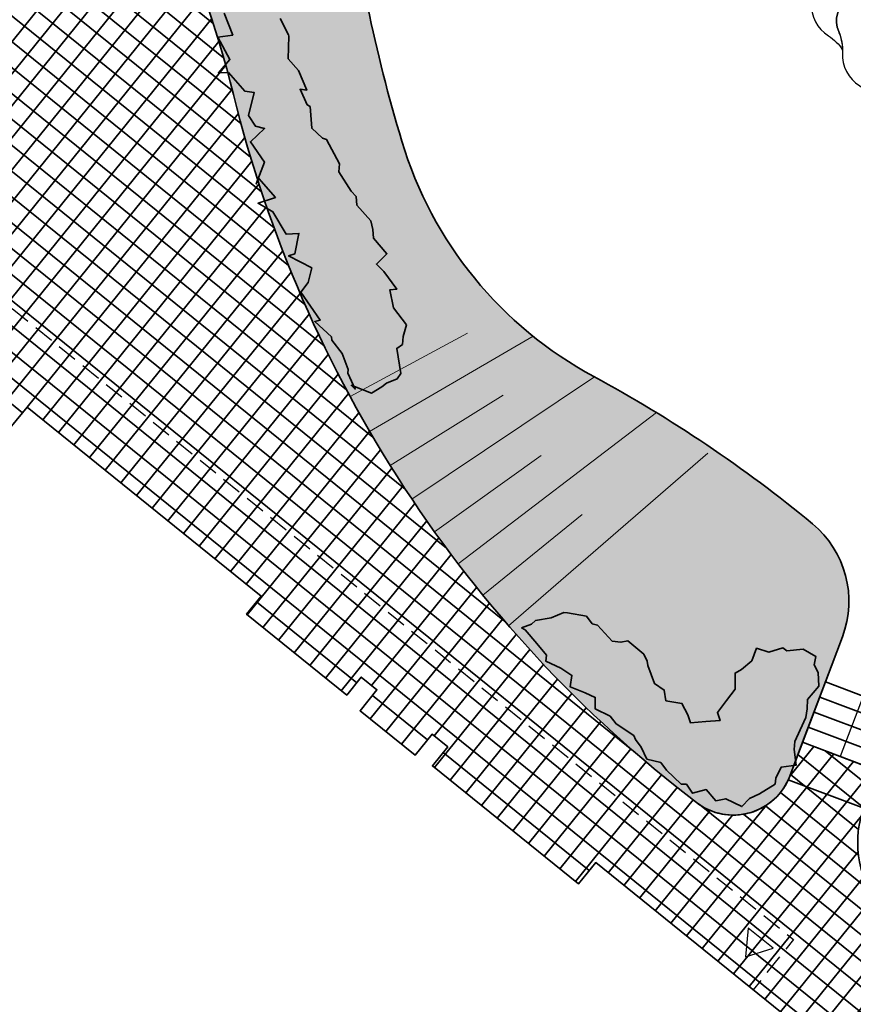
# Model space of a CAD drawing. Header units: metres. Extents: x 93008 to 98406, y 448779 to 454332.
# Tile 94 of 136: x 95625 to 95646, y 451792 to 451816. Entities that reach past the tile are written whole.
import ezdxf

# ---------------------------------------------------------------- set-up
doc = ezdxf.new("R2010")
doc.units = ezdxf.units.M
doc.header["$MEASUREMENT"] = 0
doc.linetypes.add('DASHED', pattern=[0.75, 0.5, -0.25])
for name, color, linetype, lineweight in [('N-PV-GR-BEPLANTING-A', 7, 'Continuous', 35), ('N-PV-GR-BEPLANTING-HEESTERS-G', 5, 'Continuous', 35), ('N-PV-GR-BOOM-GEEL-S', 2, 'Continuous', 25), ('N-PV-GR-BOOM-GEELDONKER-S', 42, 'Continuous', 25), ('N-PV-GR-BOOM-S', 1, 'Continuous', 25), ('N-PV-GR-GROENSTROOK-G', 3, 'Continuous', 35), ('N-PV-GW-TALUD-G', 1, 'Continuous', 35), ('N-PV-GW-TALUDARCERING-G', 7, 'Continuous', 18), ('N-PV-IE-MEUBILAIR_WEGMEUBILAIR_TRAP-A', 10, 'Continuous', 35), ('N-PV-IE-MEUBILAIR_WEGMEUBILAIR_TRAP-G', 60, 'Continuous', 35), ('N-PV-OG-BEBOUWING_ENTREE-G', 7, 'Continuous', 25), ('N-PV-OG-BEBOUWING_LUIFEL-G', 3, 'DASHED', 25), ('N-PV-OG-BEBOUWING_MAATSCHAPPELIJK-G', 6, 'Continuous', 25), ('N-PV-VH-VERHARDING-LICHT_OPEN-A', 8, 'Continuous', 35), ('N-PV-VH-VERHARDING-LICHT_OPEN-G', 2, 'Continuous', 35), ('N-PV-VH-VERHARDING_CORTENSSTAAL-G', 32, 'Continuous', 35), ('N-PV-WH-WATERLIJN-G', 150, 'Continuous', 35)]:
    doc.layers.add(name, color=color, linetype=linetype, lineweight=lineweight)
doc.layers.add('W_V-DI-4_HULPLIJN', color=6, linetype='Continuous', plot=False)
doc.layers.add('X-XX-AL-SCHADUW-G', color=6, linetype='Continuous')

# ---------------------------------------------------------------- blocks, each defined once
blk = doc.blocks.new('entree')
at = {"layer": 'N-PV-OG-BEBOUWING_ENTREE-G', "flags": 128}
blk.add_lwpolyline([(-5.820766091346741e-11, 0.8660254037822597), (-0.3969808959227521, 0.2695160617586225), (0.3969808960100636, 0.2695160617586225)], close=True, dxfattribs=at)
blk = doc.blocks.new('*U148')
at = {"layer": 'N-PV-GR-BOOM-GEEL-S'}
blk.add_lwpolyline([(2.918642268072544, 1.654510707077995, -0.07741090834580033), (1.326148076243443, 2.272027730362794, 0.2533802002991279), (0.2334914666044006, 2.302756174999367, -0.3132341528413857), (-0.3332369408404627, 2.381989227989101, 0.6116974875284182), (-0.8905039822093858, 2.177346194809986, -0.3215232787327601), (-1.285646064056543, 1.747256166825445, 0.8114380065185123), (-1.286219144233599, 1.443943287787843, 0.07973472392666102), (-1.022098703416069, 1.430673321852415, -0.8088703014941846), (-0.8649673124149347, 0.9556815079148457, 0.2850393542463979), (-1.249409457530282, 0.2269167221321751, 0.1201923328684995), (-1.202332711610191, 0.07952790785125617, -0.3909766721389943), (-1.383479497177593, -0.8280408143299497, 0.2373657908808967), (-1.822049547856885, -1.678102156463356, 0.3424757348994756), (-1.298920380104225, -2.366660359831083, -0.6874129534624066), (-1.240057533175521, -2.924315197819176, 0.09509232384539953), (0.4108675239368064, -3.100036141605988, 0.1854939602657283), (1.403875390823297, -2.619875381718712, -0.2025953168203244), (1.996176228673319, -2.35719123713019, 0.2570970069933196), (2.451560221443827, -2.095882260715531, -0.1342220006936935), (2.732729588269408, -1.830036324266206, 0.3206801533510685), (3.105186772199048, -1.077547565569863, -0.1933511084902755), (3.358210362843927, 0.04885429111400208, 0.3083053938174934), (3.362147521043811, 0.8634896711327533, 0.02393989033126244), (2.992737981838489, 1.358450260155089, -0.2256106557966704)], format="xyb", close=True, dxfattribs=at)
blk.add_circle((0, 0), 0.2073429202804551, dxfattribs=at)
at = {"layer": 'N-PV-GR-BOOM-GEELDONKER-S'}
blk.add_lwpolyline([(1.588795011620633, 3.124101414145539, 0.2151138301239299), (1.149483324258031, 3.126717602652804, -0.3399069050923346), (0.8574811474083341, 3.197400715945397, 0.1947390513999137), (0.6340331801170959, 3.321843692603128, 0.06222645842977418), (-0.4518045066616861, 3.320959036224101, 0.06005823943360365), (-1.434185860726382, 3.075258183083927, 0.3303201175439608), (-1.867873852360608, 2.395164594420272, -0.4543761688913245), (-2.74885685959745, 1.509190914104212, 0.3463894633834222), (-3.179728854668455, 1.2130487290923, -0.1583209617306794), (-3.387193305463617, 0.9198270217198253, 0.3477025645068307), (-3.601096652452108, 0.1175105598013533, -0.1163001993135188), (-3.506062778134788, -0.4133372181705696, 0.2730953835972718), (-3.080278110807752, -1.233644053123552, -0.2198273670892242), (-2.574312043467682, -2.007273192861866, 0.2874047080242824), (-2.025316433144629, -2.650992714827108, -0.01590873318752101), (-1.543534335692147, -2.819652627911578, 0.01822786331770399), (-1.240057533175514, -2.924315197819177, 0.6874129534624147), (-1.298920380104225, -2.366660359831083, -0.3424757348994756), (-1.822049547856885, -1.678102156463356, -0.2373657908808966), (-1.383479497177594, -0.8280408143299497, 0.3909766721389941), (-1.202332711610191, 0.07952790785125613, -0.1201923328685), (-1.249409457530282, 0.2269167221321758, -0.2850393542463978), (-0.8649673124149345, 0.9556815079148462, 0.8088703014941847), (-1.022098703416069, 1.430673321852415, -0.07973472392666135), (-1.2862191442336, 1.443943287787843, -0.8114380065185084), (-1.285646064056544, 1.747256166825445, 0.3215232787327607), (-0.8905039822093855, 2.177346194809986, -0.6116974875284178), (-0.3332369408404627, 2.381989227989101, 0.3132341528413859), (0.2334914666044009, 2.302756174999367, -0.2533802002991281), (1.326148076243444, 2.272027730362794, 0.0774109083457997), (2.918642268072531, 1.654510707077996, -0.0449241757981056), (2.936766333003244, 1.715614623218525, 0.2419826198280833), (2.911419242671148, 1.976903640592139, 0.1433521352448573)], format="xyb", close=True, dxfattribs=at)
at = {"layer": 'X-XX-AL-SCHADUW-G'}
blk.add_lwpolyline([(0.8125305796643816, 4.365847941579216, 0.2151138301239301), (0.373218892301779, 4.368464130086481, -0.3399069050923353), (0.08121671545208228, 4.439147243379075, 0.1947390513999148), (-0.1422312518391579, 4.563590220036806, 0.06222645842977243), (-1.22806893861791, 4.562705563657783, 0.06005823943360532), (-2.210450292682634, 4.317004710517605, 0.3303201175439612), (-2.64413828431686, 3.636911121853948, -0.4543761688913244), (-3.525121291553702, 2.75093744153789, 0.346389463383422), (-3.955993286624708, 2.454795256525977, -0.1583209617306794), (-4.163457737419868, 2.161573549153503, 0.3477025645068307), (-4.377361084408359, 1.359257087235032, -0.1163001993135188), (-4.282327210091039, 0.8284093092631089, 0.2730953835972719), (-3.856542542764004, 0.008102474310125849, -0.1146856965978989), (-3.504330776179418, -0.3453845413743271, 0.1016626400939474), (-3.601096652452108, 0.1175105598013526, -0.3477025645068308), (-3.387193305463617, 0.9198270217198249, 0.1583209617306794), (-3.179728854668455, 1.213048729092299, -0.3463894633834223), (-2.74885685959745, 1.509190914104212, 0.4543761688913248), (-1.867873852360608, 2.395164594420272, -0.3303201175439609), (-1.434185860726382, 3.075258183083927, -0.06005823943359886), (-0.4518045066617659, 3.320959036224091, -0.06222645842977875), (0.6340331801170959, 3.321843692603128, -0.1947390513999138), (0.8574811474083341, 3.197400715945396, 0.3399069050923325), (1.149483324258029, 3.126717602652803, -0.215113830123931), (1.588795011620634, 3.124101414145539, -0.05108912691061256), (2.136215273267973, 2.802022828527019, -0.1119852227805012), (2.160501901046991, 2.957361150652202, 0.2419826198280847), (2.135154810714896, 3.218650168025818, 0.1433521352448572)], format="xyb", close=True, dxfattribs=at)
blk = doc.blocks.new('trap')
at = {"layer": 'N-PV-IE-MEUBILAIR_WEGMEUBILAIR_TRAP-A'}
for p, q in [((-2.000000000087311, -0.4000000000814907), (-5.820766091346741e-11, -0.3999999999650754)), ((-2, -0.8000000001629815), (0, -0.7999999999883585)), ((-2, -1.200000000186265), (0, -1.200000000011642)), ((-1.999999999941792, -1.60000000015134), (5.820766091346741e-11, -1.600000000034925))]:
    blk.add_line(p, q, dxfattribs=at)
at = {"layer": 'N-PV-IE-MEUBILAIR_WEGMEUBILAIR_TRAP-G'}
blk.add_lwpolyline([(-2.00000000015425, -1.600000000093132), (-2.000000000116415, -5.820766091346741e-11), (0, 0), (-6.693889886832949e-11, -1.600000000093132)], close=True, dxfattribs=at)
at = {"layer": 'W_V-DI-4_HULPLIJN'}
blk.add_line((-1.000000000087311, -5.820766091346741e-11), (-1.000000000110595, -1.600000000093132), dxfattribs=at)

msp = doc.modelspace()

# ---------------------------------------------------------------- hatches: boundary and pattern name
at = {"layer": 'N-PV-GR-BEPLANTING-A'}
h = msp.add_hatch(dxfattribs=at)
h.set_pattern_fill('SAND', color=256, scale=3, angle=-44.99999999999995)
h.set_pattern_definition([(315.0000000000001, (1.272792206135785, 0.5939696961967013), (2.163746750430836, -0.3394112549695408), [0, -0.72, 0, -0.96, 0, -1.68]), (325.0000000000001, (3.118340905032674, 0.7000357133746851), (2.462758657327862, 1.058923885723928), [0, -1.86, 0, -0.42, 0, -1.59]), (335.0000000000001, (2.184959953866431, 1.209152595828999), (2.506027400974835, 1.611932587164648), [0, -1.29, 0, -0.8699999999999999, 0, -1.89]), (345.0000000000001, (2.800142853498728, 0.1697056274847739), (1.745057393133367, 1.644376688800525), [0, -1.68, 0, -2.13, 0, -1.53]), (355.0000000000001, (2.227386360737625, 0.3181980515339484), (2.394213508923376, 1.205919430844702), [0, -1.23, 0, -0.9899999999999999, 0, -1.71]), (5.000000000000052, (2.906208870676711, -0.7848885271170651), (0.999698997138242, 1.653421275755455), [0, -0.36, 0, -2.37, 0, -1.41]), (15.00000000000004, (2.291025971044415, -0.5939696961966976), (1.971862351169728, 2.609264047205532), [0, -0.45, 0, -1.41, 0, -1.62]), (25.00000000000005, (1.569777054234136, -0.2969848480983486), (0.6131130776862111, 1.808560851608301), [0, -0.84, 0, -0.9599999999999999, 0, -2.19]), (35.00000000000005, (1.506137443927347, -0.6576093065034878), (0.7812364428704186, 2.231696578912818), [0, -1.08, 0, -1.29]), (45.00000000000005, (2.20617315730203, -1.781909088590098), (-0.4454772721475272, 2.397091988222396), [0, -1.65, 0, -0.9299999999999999, 0, -2.19]), (55.00000000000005, (0.6363961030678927, 0.2121320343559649), (-0.714931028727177, 1.855659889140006), [0, -0.8400000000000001, 0, -1.74, 0, -1.98]), (65.00000000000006, (1.060660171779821, 0.2121320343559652), (-0.2798065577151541, 2.381366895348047), [0, -1.44, 0, -1.14, 0, -1.59]), (75.00000000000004, (1.48492424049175, 0.2121320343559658), (-1.2453374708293, 2.538825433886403), [0, -1.98, 0, -0.63, 0, -2.28]), (85.00000000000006, (1.909188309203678, 0.2121320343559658), (-1.414361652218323, 1.388553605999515), [0, -1.14, 0, -0.42, 0, -2.34]), (95.00000000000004, (2.333452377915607, 0.2121320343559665), (-2.486851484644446, 1.920564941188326), [0, -0.33, 0, -1.74, 0, -1.44]), (105.0000000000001, (2.757716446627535, 0.2121320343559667), (-2.41098874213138, 1.000066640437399), [0, -0.8400000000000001, 0, -0.99, 0, -1.92]), (115, (3.181980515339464, 0.2121320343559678), (-3.276486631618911, 0.921648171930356), [0, -1.77, 0, -0.7199999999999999, 0, -1.23]), (125.0000000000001, (3.606244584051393, 0.2121320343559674), (-2.09640898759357, -0.03961510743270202), [0, -1.14, 0, -0.66, 0, -2.31])])
edge = h.paths.add_edge_path()
edge.add_arc((95628.09571149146, 451829.434939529), 1.499999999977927, 43.10627299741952, 159.3028235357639)
edge.add_line((95626.69251931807, 451829.965082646), (95625.54552505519, 451826.9291979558))
edge.add_arc((95628.351909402, 451825.8689117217), 3.000000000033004, 159.3028235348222, 216.5356419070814)
edge.add_arc((95604.6490522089, 451808.3068913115), 26.5000000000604, 13.823146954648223, 36.535641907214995, ccw=False)
edge.add_arc((95661.16345422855, 451822.2123709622), 31.69999999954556, 193.823146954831, 232.5473057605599)
edge.add_arc((95642.7981414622, 451798.2383163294), 1.500000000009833, 232.5716310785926, 339.3028235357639)
edge.add_line((95644.2013336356, 451797.7081732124), (95645.50745224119, 451801.1652310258))
edge.add_arc((95643.16879861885, 451802.0488028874), 2.500000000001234, 339.3028235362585, 410.4376629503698)
edge.add_arc((95623.42436042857, 451778.1499083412), 33.49999999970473, 50.43766294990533, 61.65054187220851)
edge.add_arc((95644.02059240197, 451816.3222872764), 9.874362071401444, 196.7326290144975, 241.6505418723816, ccw=False)
edge.add_arc((95672.35841565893, 451824.8416351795), 39.4650956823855, 186.6897698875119, 196.7326290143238, ccw=False)
edge.add_arc((95610.31861575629, 451817.5648634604), 23.0000000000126, 6.689769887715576, 29.68415707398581)
edge.add_arc((95623.35014297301, 451824.9931404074), 7.999999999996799, 29.68415707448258, 43.10627299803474)
at = {"layer": 'N-PV-VH-VERHARDING-LICHT_OPEN-A'}
h = msp.add_hatch(dxfattribs=at)
h.set_pattern_fill('ANSI37', color=256, scale=4, angle=-44.99999999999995)
h.set_pattern_definition([(321.0569954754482, (95605.26954660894, 451736.0074012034), (0.3142735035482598, 0.3888857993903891), []), (51.05699547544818, (95605.26954660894, 451736.0074012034), (-0.388885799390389, 0.3142735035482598), [])])
edge = h.paths.add_edge_path()
edge.add_line((95691.57154097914, 451766.0629284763), (95661.91642631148, 451790.0283620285))
edge.add_arc((95648.0883921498, 451772.9173868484), 22.00000000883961, 51.0569954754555, 69.39580322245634)
edge.add_arc((95653.01513511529, 451786.0218595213), 7.999999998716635, 69.39580322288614, 100.6054100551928)
edge.add_arc((95647.86189858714, 451813.5435628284), 19.9999999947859, 271.71568910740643, 280.60541005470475, ccw=False)
edge.add_arc((95648.38584769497, 451796.0514080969), 2.499999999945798, 159.3028235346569, 271.7156891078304, ccw=False)
edge.add_line((95646.04719407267, 451796.9349799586), (95646.3897878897, 451797.8417633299))
edge.add_line((95646.3897878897, 451797.8417633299), (95644.51886499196, 451798.5486208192))
edge.add_line((95644.51886499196, 451798.5486208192), (95644.20133363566, 451797.7081732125))
edge.add_arc((95642.79835930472, 451798.2375534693), 1.499526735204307, 232.547305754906, 339.32714885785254, ccw=False)
edge.add_arc((95661.16345423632, 451822.2123709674), 31.70000000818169, 193.823146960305, 232.5473057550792, ccw=False)
edge.add_arc((95604.64905219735, 451808.306891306), 26.50000001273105, 13.82314696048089, 36.53564190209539)
edge.add_arc((95628.35190940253, 451825.8689117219), 3.00000000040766, 159.3028235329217, 216.5356419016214, ccw=False)
edge.add_line((95625.54552505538, 451826.9291979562), (95625.6952940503, 451827.3256091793))
edge.add_line((95625.6952940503, 451827.3256091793), (95623.82437115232, 451828.0324666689))
edge.add_line((95623.82437115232, 451828.0324666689), (95623.51402654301, 451827.2110410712))
edge.add_arc((95620.70764219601, 451828.2713273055), 3.000000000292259, 264.2597440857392, 339.3028235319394, ccw=False)
edge.add_arc((95616.6068693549, 451787.4769199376), 38.00000012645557, 84.2597440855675, 124.546657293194)
edge.add_line((95595.05793742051, 451818.7761777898), (95596.19209173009, 451817.1288484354))
edge.add_arc((95616.60686930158, 451787.4769200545), 35.99999999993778, 83.89238061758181, 124.54665732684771, ccw=False)
edge.add_arc((95637.96345792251, 451735.4021177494), 89.60128104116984, 101.2799789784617, 113.6679445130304)
edge.add_arc((95606.827434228, 451806.439918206), 12.03955681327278, 113.6679445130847, 192.6323898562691)
edge.add_arc((95584.34558935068, 451801.4012845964), 10.99999999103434, -37.80994357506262, 12.63238985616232, ccw=False)
edge.add_arc((95589.48090544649, 451797.4164974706), 4.500000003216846, 264.61707664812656, 322.1900564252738, ccw=False)
edge.add_line((95589.05875329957, 451792.9363426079), (95588.73808621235, 451792.966558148))
edge.add_line((95588.73808621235, 451792.966558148), (95588.55046303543, 451790.9753782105))
edge.add_line((95588.55046303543, 451790.9753782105), (95590.9734838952, 451790.7470639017))
edge.add_arc((95590.78586071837, 451788.755883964), 2.000000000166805, -13.504645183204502, 84.61707663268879, ccw=False)
edge.add_arc((95578.14529787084, 451791.7916985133), 14.99999996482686, 340.87712679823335, 346.4953548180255, ccw=False)
edge.add_arc((95578.1452978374, 451791.7916985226), 14.99999999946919, 316.91313189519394, 340.87712680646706, ccw=False)
edge.add_arc((95578.14529800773, 451791.7916983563), 14.99999976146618, 315.0279413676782, 316.91313191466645, ccw=False)
edge.add_arc((95590.8775554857, 451779.0740490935), 2.995805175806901, 135.0576540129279, 218.4571861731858)
edge.add_arc((95678.49558118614, 451848.8452592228), 114.9999999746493, 218.5287854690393, 225.6390603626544)
edge.add_arc((95594.5944493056, 451763.0513196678), 5.000000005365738, 32.10124185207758, 45.639060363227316, ccw=False)
edge.add_line((95598.83000132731, 451765.708404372), (95600.11884994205, 451763.6539025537))
edge.add_arc((95589.95352510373, 451757.2768992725), 11.99999999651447, 11.603098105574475, 32.10124185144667, ccw=False)
edge.add_arc((95566.73784796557, 451752.5100969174), 35.70000146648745, -9.066396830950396, 11.603098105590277, ccw=False)
edge.add_arc((95599.02930851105, 451747.3572654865), 2.999999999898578, 258.99350302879, 350.9336031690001, ccw=False)
edge.add_arc((95612.01188920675, 451814.1064422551), 71.00000000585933, 245.84893109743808, 258.9935030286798, ccw=False)
edge.add_arc((95584.19010228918, 451752.0584916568), 3.000000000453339, 174.5842639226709, 245.8489301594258, ccw=False)
edge.add_arc((95568.26152498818, 451753.568599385), 13.00000000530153, 338.1934815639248, 354.5842642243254, ccw=False)
edge.add_arc((95589.68533323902, 451745.0056152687), 10.07172169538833, 158.2397241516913, 182.2053840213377)
edge.add_arc((95581.6209550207, 451744.6396341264), 1.999999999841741, 68.4867695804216, 180.6186894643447, ccw=False)
edge.add_arc((95539.08189156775, 451636.7210160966), 118.0000001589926, 60.00120711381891, 68.48676958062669, ccw=False)
edge.add_arc((95597.07977515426, 451737.1811850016), 1.99999999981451, -28.23188825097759, 60.001207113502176, ccw=False)
edge.add_arc((95586.5072913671, 451742.8576792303), 14.00000000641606, 310.45524532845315, 331.7681117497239, ccw=False)
edge.add_arc((95592.34697633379, 451736.0094619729), 5.000000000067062, 300.8574853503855, 310.45524532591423, ccw=False)
edge.add_line((95594.91149837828, 451731.7172333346), (95614.28549258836, 451715.8640250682))
edge.add_line((95614.28549258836, 451715.8640250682), (95616.00718750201, 451717.9680858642))
edge.add_arc((95618.32895630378, 451716.0682464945), 2.999999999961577, 43.65346851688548, 140.7074838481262, ccw=False)
edge.add_arc((95511.97034146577, 451614.5948753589), 149.9999999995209, 34.54277535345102, 43.65346851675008, ccw=False)
edge.add_arc((95633.4665482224, 451698.2305241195), 2.500000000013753, -58.73051882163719, 34.54277535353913, ccw=False)
edge.add_line((95634.76420799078, 451696.0936855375), (95639.82826766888, 451699.1689887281))
edge.add_arc((95641.35170371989, 451701.1511952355), 2.500000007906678, 221.950333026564, 232.4557169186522, ccw=False)
edge.add_arc((95751.05107979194, 451799.7529035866), 150.0000000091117, 214.8890009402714, 221.9503330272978, ccw=False)
edge.add_arc((95630.03999994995, 451715.3689361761), 2.472594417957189, 63.49462059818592, 214.8890009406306, ccw=False)
edge.add_arc((95651.226156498, 451757.8518032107), 44.9999999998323, 243.4946205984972, 263.0935629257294)
edge.add_arc((95646.4162215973, 451718.1420496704), 5.000000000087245, 263.0935629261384, 321.0569954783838)
edge.add_line((95650.30507959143, 451714.9993146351), (95666.28494877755, 451734.772996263))
edge.add_line((95666.28494877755, 451734.772996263), (95664.25051658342, 451736.4170993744))
edge.add_line((95664.25051658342, 451736.4170993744), (95664.24954115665, 451736.4178154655))
edge.add_line((95664.24954115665, 451736.4178154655), (95648.54233257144, 451716.981527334))
edge.add_line((95648.54233257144, 451716.981527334), (95645.36148006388, 451719.5520960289))
edge.add_line((95645.36148006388, 451719.5520960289), (95645.50604587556, 451719.7309834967))
edge.add_line((95645.50604587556, 451719.7309834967), (95642.78361194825, 451721.9310865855))
edge.add_line((95642.78361194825, 451721.9310865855), (95642.6390461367, 451721.7521991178))
edge.add_line((95642.6390461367, 451721.7521991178), (95642.17238317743, 451722.129327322))
edge.add_line((95642.17238317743, 451722.129327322), (95642.31694898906, 451722.3082147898))
edge.add_line((95642.31694898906, 451722.3082147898), (95637.33932742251, 451726.3308213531))
edge.add_line((95637.33932742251, 451726.3308213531), (95637.19464494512, 451726.1520281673))
edge.add_line((95637.19464494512, 451726.1520281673), (95636.72786532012, 451726.5292506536))
edge.add_line((95636.72786532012, 451726.5292506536), (95636.87243113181, 451726.7081381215))
edge.add_line((95636.87243113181, 451726.7081381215), (95634.77256448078, 451728.4051207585))
edge.add_line((95634.77256448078, 451728.4051207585), (95634.6282320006, 451728.2260447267))
edge.add_line((95634.6282320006, 451728.2260447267), (95634.14966913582, 451728.6127897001))
edge.add_line((95634.14966913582, 451728.6127897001), (95628.10933239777, 451721.1384046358))
edge.add_line((95628.10933239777, 451721.1384046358), (95612.4683455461, 451733.7784849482))
edge.add_line((95612.4683455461, 451733.7784849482), (95610.68641478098, 451731.5735024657))
edge.add_line((95610.68641478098, 451731.5735024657), (95608.77115221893, 451733.1212994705))
edge.add_line((95608.77115221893, 451733.1212994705), (95608.8968616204, 451733.2768537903))
edge.add_line((95608.8968616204, 451733.2768537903), (95607.28298555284, 451734.5810888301))
edge.add_line((95607.28298555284, 451734.5810888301), (95607.15727615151, 451734.4255345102))
edge.add_line((95607.15727615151, 451734.4255345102), (95605.2420135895, 451735.9733315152))
edge.add_line((95605.2420135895, 451735.9733315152), (95612.16231613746, 451744.536596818))
edge.add_line((95612.16231613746, 451744.536596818), (95612.23464889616, 451744.4781419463))
edge.add_line((95612.23464889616, 451744.4781419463), (95613.38174718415, 451745.897575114))
edge.add_line((95613.38174718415, 451745.897575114), (95606.3289143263, 451751.5972393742))
edge.add_line((95606.3289143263, 451751.5972393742), (95606.66543839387, 451752.0136582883))
edge.add_line((95606.66543839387, 451752.0136582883), (95606.66154953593, 451752.0168010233))
edge.add_line((95606.66154953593, 451752.0168010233), (95607.86157148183, 451753.5017225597))
edge.add_line((95607.86157148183, 451753.5017225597), (95609.15109038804, 451755.0894338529))
edge.add_line((95609.15109038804, 451755.0894338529), (95609.85108482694, 451754.5237415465))
edge.add_line((95609.85108482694, 451754.5237415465), (95611.64558653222, 451756.744279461))
edge.add_line((95611.64558653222, 451756.744279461), (95610.9455920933, 451757.3099717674))
edge.add_line((95610.9455920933, 451757.3099717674), (95611.53139790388, 451758.0348548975))
edge.add_line((95611.53139790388, 451758.0348548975), (95611.74139623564, 451757.8651472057))
edge.add_line((95611.74139623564, 451757.8651472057), (95613.02111794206, 451759.4486901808))
edge.add_line((95613.02111794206, 451759.4486901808), (95612.81111961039, 451759.6183978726))
edge.add_line((95612.81111961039, 451759.6183978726), (95614.71781695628, 451761.9777680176))
edge.add_line((95614.71781695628, 451761.9777680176), (95611.08562359, 451764.9130825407))
edge.add_line((95611.08562359, 451764.9130825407), (95611.13747871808, 451764.9772486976))
edge.add_line((95611.13747871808, 451764.9772486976), (95611.03247955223, 451765.0621025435))
edge.add_line((95611.03247955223, 451765.0621025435), (95611.0010522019, 451765.0232139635))
edge.add_line((95611.0010522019, 451765.0232139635), (95610.89994189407, 451765.1049250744))
edge.add_line((95610.89994189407, 451765.1049250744), (95608.78271641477, 451766.8840794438))
edge.add_line((95608.78271641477, 451766.8840794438), (95608.74940342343, 451766.8428575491))
edge.add_line((95608.74940342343, 451766.8428575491), (95608.54718280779, 451767.006279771))
edge.add_line((95608.54718280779, 451767.006279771), (95606.47273476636, 451768.7508640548))
edge.add_line((95606.47273476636, 451768.7508640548), (95606.43942177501, 451768.7096421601))
edge.add_line((95606.43942177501, 451768.7096421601), (95606.23720115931, 451768.8730643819))
edge.add_line((95606.23720115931, 451768.8730643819), (95604.13941997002, 451770.6365050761))
edge.add_line((95604.13941997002, 451770.6365050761), (95604.10610697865, 451770.5952831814))
edge.add_line((95604.10610697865, 451770.5952831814), (95603.90388636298, 451770.7587054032))
edge.add_line((95603.90388636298, 451770.7587054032), (95601.80610517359, 451772.5221460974))
edge.add_line((95601.80610517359, 451772.5221460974), (95601.77279218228, 451772.4809242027))
edge.add_line((95601.77279218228, 451772.4809242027), (95601.57057156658, 451772.6443464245))
edge.add_line((95601.57057156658, 451772.6443464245), (95599.47279037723, 451774.4077871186))
edge.add_line((95599.47279037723, 451774.4077871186), (95599.43947738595, 451774.3665652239))
edge.add_line((95599.43947738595, 451774.3665652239), (95599.23725677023, 451774.5299874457))
edge.add_line((95599.23725677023, 451774.5299874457), (95597.1394755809, 451776.2934281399))
edge.add_line((95597.1394755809, 451776.2934281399), (95597.10616258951, 451776.2522062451))
edge.add_line((95597.10616258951, 451776.2522062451), (95596.90394197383, 451776.415628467))
edge.add_line((95596.90394197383, 451776.415628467), (95595.68979397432, 451777.4205973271))
edge.add_line((95595.68979397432, 451777.4205973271), (95596.65619307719, 451778.6164311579))
edge.add_line((95596.65619307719, 451778.6164311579), (95596.64180430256, 451778.6280592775))
edge.add_line((95596.64180430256, 451778.6280592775), (95596.80522652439, 451778.8302798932))
edge.add_line((95596.80522652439, 451778.8302798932), (95596.87639262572, 451778.772767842))
edge.add_line((95596.87639262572, 451778.772767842), (95598.59861142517, 451780.9038620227))
edge.add_line((95598.59861142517, 451780.9038620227), (95598.55738953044, 451780.9371750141))
edge.add_line((95598.55738953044, 451780.9371750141), (95598.72081175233, 451781.1393956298))
edge.add_line((95598.72081175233, 451781.1393956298), (95600.48425244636, 451783.2371768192))
edge.add_line((95600.48425244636, 451783.2371768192), (95600.44303055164, 451783.2704898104))
edge.add_line((95600.44303055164, 451783.2704898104), (95600.60645277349, 451783.4727104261))
edge.add_line((95600.60645277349, 451783.4727104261), (95600.58117519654, 451783.4931382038))
edge.add_line((95600.58117519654, 451783.4931382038), (95603.86669042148, 451787.5586741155))
edge.add_line((95603.86669042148, 451787.5586741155), (95599.20006082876, 451791.329956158))
edge.add_line((95599.20006082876, 451791.329956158), (95600.46522593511, 451792.8954866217))
edge.add_line((95600.46522593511, 451792.8954866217), (95600.65392573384, 451793.0772794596))
edge.add_line((95600.65392573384, 451793.0772794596), (95600.69514762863, 451793.0439664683))
edge.add_line((95600.69514762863, 451793.0439664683), (95602.41736642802, 451795.1750606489))
edge.add_line((95602.41736642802, 451795.1750606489), (95602.37614453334, 451795.2083736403))
edge.add_line((95602.37614453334, 451795.2083736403), (95602.53956675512, 451795.410594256))
edge.add_line((95602.53956675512, 451795.410594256), (95604.30300744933, 451797.5083754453))
edge.add_line((95604.30300744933, 451797.5083754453), (95604.26178555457, 451797.5416884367))
edge.add_line((95604.26178555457, 451797.5416884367), (95604.42520777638, 451797.7439090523))
edge.add_line((95604.42520777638, 451797.7439090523), (95606.18864847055, 451799.8416902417))
edge.add_line((95606.18864847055, 451799.8416902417), (95606.1474265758, 451799.875003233))
edge.add_line((95606.1474265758, 451799.875003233), (95606.31084879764, 451800.0772238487))
edge.add_line((95606.31084879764, 451800.0772238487), (95608.07428949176, 451802.175005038))
edge.add_line((95608.07428949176, 451802.175005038), (95608.03306759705, 451802.2083180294))
edge.add_line((95608.03306759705, 451802.2083180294), (95608.1964898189, 451802.4105386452))
edge.add_line((95608.1964898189, 451802.4105386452), (95609.95993051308, 451804.5083198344))
edge.add_line((95609.95993051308, 451804.5083198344), (95609.91870861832, 451804.5416328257))
edge.add_line((95609.91870861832, 451804.5416328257), (95610.08213084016, 451804.7438534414))
edge.add_line((95610.08213084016, 451804.7438534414), (95611.80785871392, 451806.7949683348))
edge.add_line((95611.80785871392, 451806.7949683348), (95611.76663681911, 451806.8282813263))
edge.add_line((95611.76663681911, 451806.8282813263), (95611.84834793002, 451806.9293916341))
edge.add_line((95611.84834793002, 451806.9293916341), (95611.93472567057, 451807.0267306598))
edge.add_line((95611.93472567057, 451807.0267306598), (95611.91528138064, 451807.0424443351))
edge.add_line((95611.91528138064, 451807.0424443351), (95613.71292582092, 451809.2668711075))
edge.add_line((95613.71292582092, 451809.2668711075), (95613.82036669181, 451809.3600454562))
edge.add_line((95613.82036669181, 451809.3600454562), (95613.8009224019, 451809.3757591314))
edge.add_line((95613.8009224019, 451809.3757591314), (95615.59856684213, 451811.600185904))
edge.add_line((95615.59856684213, 451811.600185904), (95615.70600771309, 451811.6933602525))
edge.add_line((95615.70600771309, 451811.6933602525), (95615.68656342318, 451811.7090739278))
edge.add_line((95615.68656342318, 451811.7090739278), (95616.71423777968, 451812.9807304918))
edge.add_line((95616.71423777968, 451812.9807304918), (95619.23032890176, 451810.9473809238))
edge.add_line((95619.23032890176, 451810.9473809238), (95620.33113612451, 451810.018561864))
edge.add_line((95620.33113612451, 451810.018561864), (95620.35030680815, 451810.0422838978))
edge.add_line((95620.35030680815, 451810.0422838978), (95620.3969731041, 451810.0045710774))
edge.add_line((95620.3969731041, 451810.0045710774), (95620.40548372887, 451810.0151022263))
edge.add_line((95620.40548372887, 451810.0151022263), (95624.87379475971, 451806.4040890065))
edge.add_line((95624.87379475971, 451806.4040890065), (95625.25519708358, 451806.8760408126))
edge.add_line((95625.25519708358, 451806.8760408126), (95631.06906160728, 451802.1776342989))
edge.add_line((95631.06906160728, 451802.1776342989), (95630.707433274, 451801.7301510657))
edge.add_line((95630.707433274, 451801.7301510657), (95633.19630239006, 451799.7188006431))
edge.add_line((95633.19630239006, 451799.7188006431), (95633.55793072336, 451800.1662838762))
edge.add_line((95633.55793072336, 451800.1662838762), (95633.94680561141, 451799.8520191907))
edge.add_line((95633.94680561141, 451799.8520191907), (95633.52546531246, 451799.3306476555))
edge.add_line((95633.52546531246, 451799.3306476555), (95634.89434332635, 451798.224404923))
edge.add_line((95634.89434332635, 451798.224404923), (95635.31568362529, 451798.7457764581))
edge.add_line((95635.31568362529, 451798.7457764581), (95635.70455851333, 451798.4315117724))
edge.add_line((95635.70455851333, 451798.4315117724), (95635.32313094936, 451797.9595287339))
edge.add_line((95635.32313094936, 451797.9595287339), (95638.95143545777, 451795.0273569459))
edge.add_line((95638.95143545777, 451795.0273569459), (95639.38000404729, 451795.5576728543))
edge.add_line((95639.38000404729, 451795.5576728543), (95644.56968504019, 451791.3636929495))
edge.add_line((95644.56968504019, 451791.3636929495), (95644.20177123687, 451790.9084320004))
edge.add_line((95644.20177123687, 451790.9084320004), (95645.3314844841, 451789.9954674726))
edge.add_line((95645.3314844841, 451789.9954674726), (95645.3522213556, 451790.0211275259))
edge.add_line((95645.3522213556, 451790.0211275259), (95653.1299373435, 451783.7356574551))
edge.add_line((95653.1299373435, 451783.7356574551), (95654.33579583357, 451782.718738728))
edge.add_line((95654.33579583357, 451782.718738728), (95655.58031890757, 451784.2587264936))
edge.add_line((95655.58031890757, 451784.2587264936), (95656.90074265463, 451785.8402339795))
edge.add_line((95656.90074265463, 451785.8402339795), (95656.87512574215, 451785.8609359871))
edge.add_line((95656.87512574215, 451785.8609359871), (95658.50658176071, 451787.8762956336))
edge.add_line((95658.50658176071, 451787.8762956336), (95662.87832035, 451784.3433263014))
edge.add_line((95662.87832035, 451784.3433263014), (95663.72074639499, 451783.6201825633))
edge.add_line((95663.72074639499, 451783.6201825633), (95663.74144840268, 451783.6457994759))
edge.add_line((95663.74144840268, 451783.6457994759), (95687.16245530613, 451764.7183870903))
edge.add_line((95687.16245530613, 451764.7183870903), (95682.81434818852, 451759.3377294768))
edge.add_line((95682.81434818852, 451759.3377294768), (95681.90255175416, 451758.2618623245))
edge.add_line((95681.90255175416, 451758.2618623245), (95681.92816866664, 451758.2411603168))
edge.add_line((95681.92816866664, 451758.2411603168), (95679.01654694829, 451754.6382847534))
edge.add_line((95679.01654694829, 451754.6382847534), (95681.02902707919, 451753.0174954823))
edge.add_line((95681.02902707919, 451753.0174954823), (95691.57154097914, 451766.0629284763))

# ---------------------------------------------------------------- linework, layer by layer
at = {"layer": 'N-PV-GR-BEPLANTING-HEESTERS-G'}
msp.add_line((95645.2257224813, 451800.4195437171), (95644.51886499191, 451798.5486208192), dxfattribs=at)
at = {"layer": 'N-PV-GR-BEPLANTING-HEESTERS-G', "flags": 128}
msp.add_lwpolyline([(95630.155619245, 451816.6582021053), (95630.36447026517, 451816.1162157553), (95629.99078556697, 451816.0626746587), (95630.29411885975, 451815.5094055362), (95630.00712617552, 451815.1817838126), (95630.25917491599, 451815.1883055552), (95630.66265135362, 451814.7274901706), (95630.89562540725, 451814.694309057), (95630.7557604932, 451814.1228000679), (95630.93110394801, 451813.8531366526), (95631.15712115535, 451813.7945574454), (95630.8025158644, 451813.4685923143), (95631.15337056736, 451812.9559650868), (95630.95042176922, 451812.4187580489), (95631.01410052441, 451812.5510390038), (95631.42518036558, 451812.0837162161), (95630.99462225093, 451811.9389012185), (95631.36374768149, 451811.7296359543), (95631.69380979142, 451811.1689138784), (95632.00777499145, 451811.1888935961), (95631.90917983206, 451810.6844592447), (95631.75258128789, 451810.6298298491), (95632.32763841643, 451810.3317639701), (95632.23408360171, 451809.9704817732), (95632.05468749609, 451809.7338060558), (95632.53790664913, 451809.0358534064), (95632.40015976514, 451808.9992474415), (95632.81699691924, 451808.6183090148), (95632.82411759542, 451808.5397723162), (95633.07867635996, 451808.204160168), (95633.2343659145, 451807.8046720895), (95633.22030246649, 451807.7158915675), (95633.40795527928, 451807.3217140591), (95633.30944868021, 451807.4176783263), (95633.81395486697, 451807.2230952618), (95634.06656484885, 451807.3821534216), (95634.18404352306, 451807.4721322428), (95634.45186916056, 451807.5729465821), (95634.54224629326, 451807.7129085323), (95634.43887492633, 451808.3321915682), (95634.57944566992, 451808.4330534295), (95634.59743313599, 451808.6250075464), (95634.67825534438, 451808.9208664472), (95634.35850315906, 451809.3443731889), (95634.26690948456, 451809.7891860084), (95634.43727773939, 451809.803232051), (95634.12015262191, 451810.2441211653), (95633.93375811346, 451810.428704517), (95634.19226053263, 451810.6846799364), (95633.86365149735, 451811.0750857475), (95633.84272640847, 451811.2870808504), (95633.79319240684, 451811.5063376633), (95633.44987578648, 451811.8910351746), (95633.42895069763, 451812.1030302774), (95633.30283263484, 451812.2413485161), (95633.00000269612, 451812.7233606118), (95633.01751050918, 451812.9201548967), (95632.69556862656, 451813.5205675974), (95632.59800835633, 451813.5601837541), (95632.32604504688, 451813.8030153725), (95632.28690761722, 451814.3390906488), (95632.20938999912, 451814.3864534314), (95632.0354046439, 451814.7719767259), (95632.20288496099, 451814.7455058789), (95631.99708345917, 451815.2390989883), (95631.74289964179, 451815.5305723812), (95631.75729570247, 451816.0873387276), (95631.74902292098, 451816.1196952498), (95631.53928356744, 451816.5331692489)], dxfattribs=at)
msp.add_lwpolyline([(95637.53536558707, 451801.3938825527), (95637.62755273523, 451801.3416501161), (95637.91965588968, 451801.0011726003), (95638.15858246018, 451800.7117364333), (95638.14087840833, 451800.5602673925), (95638.51123649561, 451800.3902709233), (95638.78764419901, 451800.2081265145), (95638.74672322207, 451799.9229671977), (95639.1143405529, 451799.7770788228), (95639.36901910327, 451799.662259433), (95639.36326800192, 451799.3785372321), (95639.73770655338, 451799.1986470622), (95639.88457302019, 451799.0039235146), (95640.32326238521, 451798.717070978), (95640.36527596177, 451798.6137286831), (95640.50793902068, 451798.4254917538), (95640.65035963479, 451798.1282203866), (95640.99461731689, 451798.0418864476), (95641.14164812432, 451797.8584662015), (95641.50611480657, 451797.5101484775), (95641.6333978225, 451797.5051083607), (95641.78100327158, 451797.2800991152), (95642.12598068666, 451797.3719827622), (95642.36239465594, 451797.0938279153), (95642.61077789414, 451797.1455680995), (95643.01101423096, 451796.9501579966), (95643.19965024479, 451797.1537596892), (95643.44859549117, 451797.2661120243), (95643.83456035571, 451797.5077308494), (95643.85624410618, 451797.659324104), (95643.98310754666, 451797.9275236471), (95644.3590710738, 451797.9818256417), (95644.30854092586, 451798.3639855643), (95644.32781323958, 451798.5637383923), (95644.5502354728, 451799.0552732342), (95644.59733655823, 451799.1623052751), (95644.62915163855, 451799.3793708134), (95644.63758871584, 451799.6138811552), (95644.92411579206, 451799.9388099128), (95644.90479294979, 451800.277083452), (95644.80767178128, 451800.4743276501), (95644.84418167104, 451800.6813210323), (95644.5283930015, 451800.8567008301), (95644.12468941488, 451800.8204166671), (95644.02964378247, 451800.8944717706), (95643.67925596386, 451800.7826373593), (95643.37465704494, 451800.8847723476), (95643.26050210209, 451800.5713076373), (95642.99760772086, 451800.3589568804), (95642.84143609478, 451800.267140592), (95642.84052224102, 451799.8662917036), (95642.62588361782, 451799.5824700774), (95642.40439297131, 451799.2856672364), (95642.46851927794, 451799.0846990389), (95642.11532299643, 451799.0657681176), (95641.737138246, 451799.0266962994), (95641.66778595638, 451799.2316315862), (95641.52032832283, 451799.5106942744), (95641.1219335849, 451799.580202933), (95641.08236975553, 451799.84455045), (95640.84283923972, 451800.0066903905), (95640.67293638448, 451800.456507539), (95640.65405787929, 451800.5660643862), (95640.57331985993, 451800.7357188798), (95640.17389971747, 451801.064666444), (95640.00603184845, 451801.0341244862), (95639.7881379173, 451801.0601603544), (95639.4258841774, 451801.454421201), (95639.2951827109, 451801.4891925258), (95639.1487857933, 451801.6822969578), (95638.67761720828, 451801.7647832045), (95638.5860894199, 451801.7754238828), (95638.2715759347, 451801.6411627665), (95637.88367019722, 451801.5718965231), (95637.7887405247, 451801.479783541)], close=True, dxfattribs=at)
at = {"layer": 'N-PV-GR-GROENSTROOK-G', "flags": 128}
msp.add_lwpolyline([(95624.38985714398, 451829.529204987), (95626.26078004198, 451828.8223474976), (95626.69251931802, 451829.965082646, -0.5554307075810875), (95629.19084268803, 451830.4599700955, -0.05863207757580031), (95630.30029082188, 451828.9548881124, -0.100669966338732), (95633.16201945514, 451820.2442117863, 0.04384830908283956), (95634.5643237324, 451813.4793998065, 0.198540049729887), (95639.3317706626, 451807.6321792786, -0.04896448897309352), (95644.76109202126, 451803.9761330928, -0.3207512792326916), (95645.50745224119, 451801.1652310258), (95645.08435098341, 451800.0453591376), (95646.95527388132, 451799.3385016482), (95647.28271497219, 451800.2051785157, -0.5108772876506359), (95651.19273611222, 451801.2660356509), (95652.0542275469, 451800.5698314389), (95667.14465013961, 451819.2429011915), (95615.79576483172, 451860.7399013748)], format="xyb", dxfattribs=at)
at = {"layer": 'N-PV-GW-TALUD-G'}
msp.add_lwpolyline([(95629.19084268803, 451830.4599700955, 0.5554307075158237), (95626.69251931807, 451829.965082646), (95625.54552505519, 451826.9291979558, 0.2550493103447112), (95625.94144934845, 451824.0829435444, -0.0994276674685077), (95630.38155484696, 451814.6384241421, 0.1705925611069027), (95641.88648780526, 451797.0471456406, 0.5025714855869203), (95644.2013336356, 451797.7081732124), (95645.50745224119, 451801.1652310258, 0.3207512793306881), (95644.7610920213, 451803.9761330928, 0.04896448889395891), (95639.33177066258, 451807.6321792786, -0.1985400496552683), (95634.56432373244, 451813.4793998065, -0.04384830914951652), (95633.16201945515, 451820.2442117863, 0.1006699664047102), (95630.30029082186, 451828.9548881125, 0.05863207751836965)], format="xyb", close=True, dxfattribs=at)
at = {"layer": 'N-PV-GW-TALUDARCERING-G'}
for p, q in [((95633.27846235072, 451807.1353278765), (95636.19587114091, 451808.7127318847)), ((95633.7631578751, 451806.271424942), (95637.82425238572, 451808.6340887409)), ((95634.81231727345, 451804.591145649), (95639.3473567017, 451807.6237643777)), ((95637.07996470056, 451807.1747402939), (95634.27460932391, 451805.4230880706)), ((95640.88824128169, 451806.7377180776), (95635.96437729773, 451802.9796768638)), ((95642.16028082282, 451805.7321677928), (95637.2148391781, 451801.4433113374)), ((95638.02898583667, 451805.6732381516), (95635.37575666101, 451803.7764100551)), ((95639.04291754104, 451804.2082648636), (95636.57760440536, 451802.201724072))]:
    msp.add_line(p, q, dxfattribs=at)
at = {"layer": 'N-PV-OG-BEBOUWING_LUIFEL-G', "flags": 128}
msp.add_lwpolyline([(95613.28378695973, 451760.2032821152), (95592.43950811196, 451777.048341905), (95600.84652481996, 451787.4512851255), (95596.17989522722, 451791.2225671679), (95616.37176734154, 451816.2082316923), (95644.29376773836, 451793.6433941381), (95643.28830633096, 451792.3992241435)], dxfattribs=at)
at = {"layer": 'N-PV-OG-BEBOUWING_MAATSCHAPPELIJK-G'}
msp.add_lwpolyline([(95644.56968504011, 451791.3636929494), (95639.38000404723, 451795.5576728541), (95638.95143545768, 451795.0273569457), (95635.32313094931, 451797.9595287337), (95635.70455851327, 451798.4315117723), (95635.31568362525, 451798.7457764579), (95634.8943433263, 451798.2244049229), (95633.52546531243, 451799.3306476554), (95633.94680561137, 451799.8520191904), (95633.55793072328, 451800.1662838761), (95633.19630239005, 451799.7188006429), (95630.70743327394, 451801.7301510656), (95631.0690616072, 451802.1776342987), (95625.2551970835, 451806.8760408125), (95624.87379475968, 451806.4040890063)], dxfattribs=at)
at = {"layer": 'N-PV-VH-VERHARDING-LICHT_OPEN-G', "flags": 128}
msp.add_lwpolyline([(95661.91642631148, 451790.0283620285, 0.08018936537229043), (95655.83041680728, 451793.5101296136, 0.1370256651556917), (95651.54278182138, 451793.8852033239, -0.03880819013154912), (95648.46069756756, 451793.5525288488, -0.5340224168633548), (95646.04719407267, 451796.9349799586), (95646.3897878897, 451797.8417633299), (95644.51886499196, 451798.5486208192), (95644.20133363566, 451797.7081732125, -0.5028374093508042), (95641.88648780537, 451797.0471456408, -0.1705925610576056), (95630.38155484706, 451814.6384241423, 0.09942766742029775), (95625.9414493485, 451824.0829435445, -0.2550493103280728), (95625.54552505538, 451826.9291979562), (95625.6952940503, 451827.3256091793), (95623.82437115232, 451828.0324666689)], format="xyb", dxfattribs=at)
msp.add_lwpolyline([(95624.87379475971, 451806.4040890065), (95625.25519708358, 451806.8760408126), (95631.06906160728, 451802.1776342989), (95630.707433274, 451801.7301510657), (95633.19630239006, 451799.7188006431), (95633.55793072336, 451800.1662838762), (95633.94680561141, 451799.8520191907), (95633.52546531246, 451799.3306476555), (95634.89434332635, 451798.224404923), (95635.31568362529, 451798.7457764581), (95635.70455851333, 451798.4315117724), (95635.32313094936, 451797.9595287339), (95638.95143545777, 451795.0273569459), (95639.38000404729, 451795.5576728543), (95644.56968504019, 451791.3636929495)], dxfattribs=at)
at = {"layer": 'N-PV-VH-VERHARDING_CORTENSSTAAL-G'}
msp.add_lwpolyline([(95625.39412221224, 451826.3704044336, 0.2041731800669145), (95625.94144934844, 451824.0829435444, -0.09942766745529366), (95630.38155484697, 451814.6384241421, 0.1705925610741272), (95641.88648780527, 451797.0471456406, 0.4815285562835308), (95644.1622157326, 451797.61437612, 0.4815285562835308)], format="xyb", dxfattribs=at)
at = {"layer": 'N-PV-WH-WATERLIJN-G', "flags": 128}
msp.add_lwpolyline([(95644.51886499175, 451798.5486208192), (95644.2013336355, 451797.7081732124, -0.0169478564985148), (95644.16225514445, 451797.6143612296), (95646.03653498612, 451796.9062354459, -0.003065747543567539), (95646.04719407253, 451796.9349799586), (95646.3897878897, 451797.8417633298)], format="xyb", close=True, dxfattribs=at)

# ---------------------------------------------------------------- block references
at = {"layer": 'N-PV-GR-BOOM-S'}
msp.add_blockref('*U148', (95649.01596774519, 451816.0899244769), dxfattribs=at)
at = {"layer": 'N-PV-IE-MEUBILAIR_WEGMEUBILAIR_TRAP-G', "rotation": 339.3028235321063}
msp.add_blockref('trap', (95646.95527388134, 451799.3385016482), dxfattribs=at)
at = {"layer": 'N-PV-OG-BEBOUWING_ENTREE-G', "rotation": 141.2805119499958}
msp.add_blockref('entree', (95643.64252668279, 451793.8885748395), dxfattribs=at)

doc.saveas('drawing.dxf')
